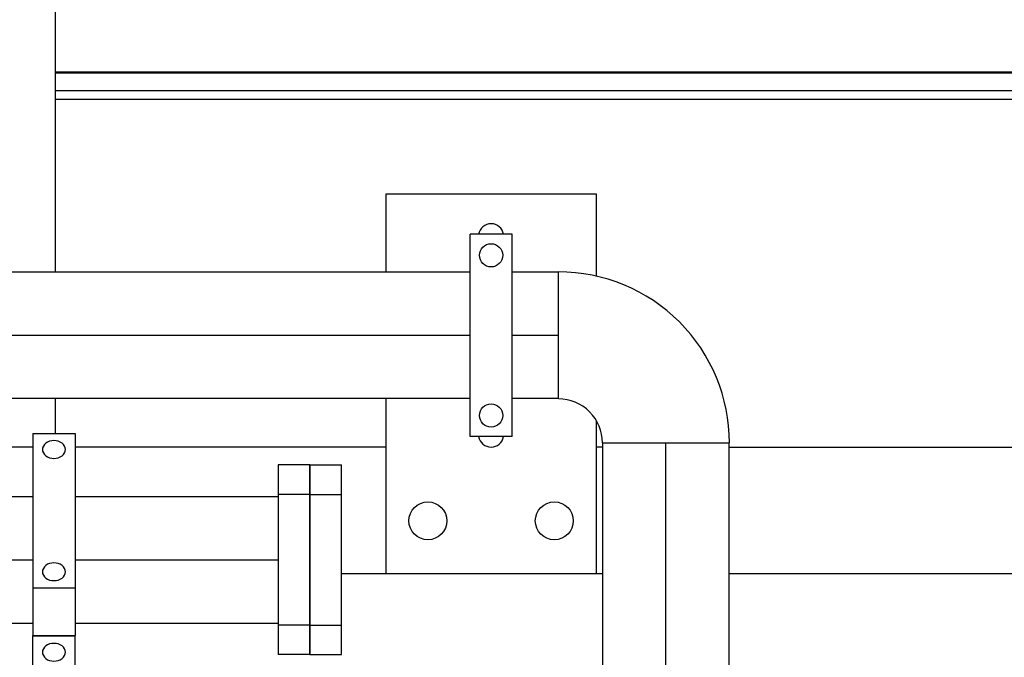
# Model space of a CAD drawing. Header units: millimetres. Extents: x 0 to 1189, y 0 to 841.
# Tile 77 of 166: x 429 to 448, y 579 to 591. Entities that reach past the tile are written whole.
import ezdxf

# ---------------------------------------------------------------- set-up
doc = ezdxf.new("R2010")
doc.units = ezdxf.units.MM
doc.header["$LTSCALE"] = 65.395
doc.linetypes.add('CENTER', pattern=[0.6, 0.375, -0.075, 0.075, -0.075])
for name, color, linetype in [('1907_153200_88_ABL106', 7, 'CONTINUOUS'), ('1907_153200_88_T8_PBL335', 7, 'CONTINUOUS'), ('1907_153202_01_ABL84', 7, 'CONTINUOUS'), ('1907_153202_01_T1_PBL249', 7, 'CONTINUOUS'), ('1907_153202_01_T2_PBL344', 7, 'CONTINUOUS'), ('1907_153701_63_PBL237', 7, 'CONTINUOUS'), ('1997_000000_TLKGS_MARKETING_ABL3', 7, 'CONTINUOUS'), ('1997_030000_TLKGS_V_ABL10', 7, 'CONTINUOUS'), ('1997_100000_TLKGS_V_ABL225', 7, 'CONTINUOUS'), ('1997_111000_12_SIMPLE1_D_ABL226', 7, 'CONTINUOUS'), ('1997_111000_12_SIMPLE1_T1_D_PBL227', 7, 'CONTINUOUS'), ('1997_200000_TLKGS_V_ABL214', 7, 'CONTINUOUS'), ('1997_252000_06_SIMPLE1_T1_X_PBL216', 7, 'CONTINUOUS'), ('1997_252000_06_SIMPLE1_X_ABL215', 7, 'CONTINUOUS'), ('9M32C_GENSET_KPL_GRUNDRAHMEN_ABL206', 7, 'CONTINUOUS'), ('9M32C_GENSET_KPL_GRUNDRAHMEN_T1_PBL207', 7, 'CONTINUOUS'), ('9M32C_GENSET_KPL_VERROHRUNG_ABL14', 7, 'CONTINUOUS'), ('BOGEN-S-2D-90-60_3X2_9_PBL247', 7, 'CONTINUOUS'), ('N4011-C1-90X61_PBL233', 7, 'CONTINUOUS'), ('N4011-F90_PBL234', 7, 'CONTINUOUS'), ('new_view_7_VBL0', 7, 'CONTINUOUS'), ('RKD3000-60_PBL221', 7, 'CONTINUOUS'), ('RKD3000-60_PBL223', 7, 'CONTINUOUS'), ('RKD3000-60_PBL224', 7, 'CONTINUOUS'), ('RKD3000-60_PBL241', 7, 'CONTINUOUS')]:
    doc.layers.add(name, color=color, linetype=linetype)

# ---------------------------------------------------------------- blocks, each defined once
blk = doc.blocks.new('1997_252000_06_SIMPLE1_T1_X_PBL216', base_point=(428.726, 598.814))
at = {"layer": '1997_252000_06_SIMPLE1_T1_X_PBL216', "color": 7, "linetype": 'Continuous'}
for p, q in [((428.126, 611.1), (428.126, 586.527)), ((427.726, 605.771), (427.726, 606.947)), ((427.726, 588.911), (427.726, 590.64)), ((428.126, 588.207), (427.946, 588.207))]:
    blk.add_line(p, q, dxfattribs=at)
at = {"layer": '1997_252000_06_SIMPLE1_T1_X_PBL216', "color": 9, "linetype": 'Continuous'}
for p, q in [((428.126, 602.734), (429.726, 602.734)), ((428.126, 601.699), (429.726, 601.699)), ((428.126, 596.759), (429.726, 596.759)), ((428.126, 595.724), (429.726, 595.724))]:
    blk.add_line(p, q, dxfattribs=at)
blk = doc.blocks.new('1997_252000_06_SIMPLE1_X_ABL215', base_point=(428.726, 598.814))
at = {"layer": '1997_252000_06_SIMPLE1_T1_X_PBL216'}
blk.add_blockref('1997_252000_06_SIMPLE1_T1_X_PBL216', (428.726, 598.814), dxfattribs=at)
blk = doc.blocks.new('1997_200000_TLKGS_V_ABL214', base_point=(530.832, 643.787))
at = {"layer": '1997_252000_06_SIMPLE1_X_ABL215'}
blk.add_blockref('1997_252000_06_SIMPLE1_X_ABL215', (428.726, 598.814), dxfattribs=at)
blk = doc.blocks.new('1997_111000_12_SIMPLE1_T1_D_PBL227', base_point=(544.726, 620.509))
at = {"layer": '1997_111000_12_SIMPLE1_T1_D_PBL227', "color": 7, "linetype": 'Continuous'}
for p, q in [((429.726, 610.527), (429.726, 586.527)), ((652.206, 590.305), (429.726, 590.305)), ((652.206, 589.807), (429.726, 589.807)), ((429.726, 584.127), (429.726, 583.467))]:
    blk.add_line(p, q, dxfattribs=at)
at = {"layer": '1997_111000_12_SIMPLE1_T1_D_PBL227', "color": 9, "linetype": 'Continuous'}
for p, q in [((652.206, 590.327), (429.726, 590.327)), ((652.206, 589.967), (429.726, 589.967))]:
    blk.add_line(p, q, dxfattribs=at)
blk = doc.blocks.new('1997_111000_12_SIMPLE1_D_ABL226', base_point=(544.726, 622.408))
at = {"layer": '1997_111000_12_SIMPLE1_T1_D_PBL227'}
blk.add_blockref('1997_111000_12_SIMPLE1_T1_D_PBL227', (544.726, 620.509), dxfattribs=at)
blk = doc.blocks.new('1997_100000_TLKGS_V_ABL225', base_point=(544.726, 632.467))
at = {"layer": '1997_111000_12_SIMPLE1_D_ABL226'}
blk.add_blockref('1997_111000_12_SIMPLE1_D_ABL226', (544.726, 622.408), dxfattribs=at)
blk = doc.blocks.new('1997_030000_TLKGS_V_ABL10', base_point=(520.526, 642.147))
at = {"layer": '1997_100000_TLKGS_V_ABL225'}
blk.add_blockref('1997_100000_TLKGS_V_ABL225', (544.726, 632.467), dxfattribs=at)
at = {"layer": '1997_200000_TLKGS_V_ABL214'}
blk.add_blockref('1997_200000_TLKGS_V_ABL214', (530.832, 643.787), dxfattribs=at)
blk = doc.blocks.new('1997_000000_TLKGS_MARKETING_ABL3', base_point=(510.466, 648.668))
at = {"layer": '1997_030000_TLKGS_V_ABL10'}
blk.add_blockref('1997_030000_TLKGS_V_ABL10', (520.526, 642.147), dxfattribs=at)
blk = doc.blocks.new('BOGEN-S-2D-90-60_3X2_9_PBL247', base_point=(440.909, 584.91))
at = {"layer": 'BOGEN-S-2D-90-60_3X2_9_PBL247', "color": 7, "linetype": 'Continuous'}
for p, q in [((439.286, 584.121), (439.286, 586.533)), ((440.12, 583.287), (442.532, 583.287))]:
    blk.add_line(p, q, dxfattribs=at)
for radius, start, end in [(3.246, 359.9999, 90.0001), (0.834, 359.9997, 90.0003)]:
    blk.add_arc((439.286, 583.287), radius, start, end, dxfattribs=at)
blk = doc.blocks.new('1907_153202_01_T1_PBL249', base_point=(441.326, 579.227))
at = {"layer": '1907_153202_01_T1_PBL249', "color": 7, "linetype": 'Continuous'}
for p, q in [((440.126, 575.647), (440.126, 583.287)), ((442.526, 575.647), (442.526, 583.287))]:
    blk.add_line(p, q, dxfattribs=at)
at = {"layer": '1907_153202_01_T1_PBL249', "color": 2, "linetype": 'CENTER'}
blk.add_line((441.326, 575.167), (441.326, 583.287), dxfattribs=at)
blk = doc.blocks.new('1907_153202_01_T2_PBL344', base_point=(433.057, 585.327))
at = {"layer": '1907_153202_01_T2_PBL344', "color": 7, "linetype": 'Continuous'}
for p, q in [((437.606, 586.527), (426.828, 586.527)), ((439.286, 586.527), (438.406, 586.527)), ((437.606, 584.127), (428.495, 584.127)), ((439.286, 584.127), (438.406, 584.127))]:
    blk.add_line(p, q, dxfattribs=at)
at = {"layer": '1907_153202_01_T2_PBL344', "color": 2, "linetype": 'CENTER'}
for p, q in [((427.326, 585.327), (426.828, 585.327)), ((437.606, 585.327), (427.896, 585.327)), ((439.286, 585.327), (438.406, 585.327))]:
    blk.add_line(p, q, dxfattribs=at)
blk = doc.blocks.new('1907_153202_01_ABL84', base_point=(421.769, 582.023))
at = {"layer": '1907_153202_01_T1_PBL249'}
blk.add_blockref('1907_153202_01_T1_PBL249', (441.326, 579.227), dxfattribs=at)
at = {"layer": '1907_153202_01_T2_PBL344'}
blk.add_blockref('1907_153202_01_T2_PBL344', (433.057, 585.327), dxfattribs=at)
at = {"layer": 'BOGEN-S-2D-90-60_3X2_9_PBL247'}
blk.add_blockref('BOGEN-S-2D-90-60_3X2_9_PBL247', (440.909, 584.91), dxfattribs=at)
blk = doc.blocks.new('N4011-C1-90X61_PBL233', base_point=(434.266, 581.067))
at = {"layer": 'N4011-C1-90X61_PBL233', "color": 7, "linetype": 'Continuous'}
for p, q in [((433.966, 582.867), (433.966, 579.267)), ((434.566, 582.867), (433.966, 582.867)), ((434.566, 582.867), (434.566, 579.267)), ((434.566, 579.267), (433.966, 579.267))]:
    blk.add_line(p, q, dxfattribs=at)
at = {"layer": 'N4011-C1-90X61_PBL233', "color": 9, "linetype": 'Continuous'}
for p, q in [((434.566, 582.307), (433.966, 582.307)), ((434.566, 579.827), (433.966, 579.827))]:
    blk.add_line(p, q, dxfattribs=at)
blk = doc.blocks.new('1907_153200_88_T8_PBL335', base_point=(427.876, 581.067))
at = {"layer": '1907_153200_88_T8_PBL335', "color": 7, "linetype": 'Continuous'}
for p, q in [((421.786, 582.267), (422.187, 582.267)), ((428.438, 582.267), (429.306, 582.267)), ((430.106, 582.267), (433.966, 582.267)), ((421.786, 579.867), (423.784, 579.867)), ((426.828, 579.867), (429.306, 579.867)), ((430.106, 579.867), (433.966, 579.867))]:
    blk.add_line(p, q, dxfattribs=at)
at = {"layer": '1907_153200_88_T8_PBL335', "color": 2, "linetype": 'CENTER'}
for p, q in [((421.786, 581.067), (422.891, 581.067)), ((427.717, 581.067), (429.306, 581.067)), ((430.106, 581.067), (433.966, 581.067))]:
    blk.add_line(p, q, dxfattribs=at)
blk = doc.blocks.new('1907_153200_88_ABL106', base_point=(419.186, 560.847))
at = {"layer": '1907_153200_88_T8_PBL335'}
blk.add_blockref('1907_153200_88_T8_PBL335', (427.876, 581.067), dxfattribs=at)
at = {"layer": 'N4011-C1-90X61_PBL233'}
blk.add_blockref('N4011-C1-90X61_PBL233', (434.266, 581.067), dxfattribs=at)
blk = doc.blocks.new('RKD3000-60_PBL221', base_point=(429.706, 581.549))
at = {"layer": 'RKD3000-60_PBL221', "color": 7, "linetype": 'Continuous'}
for p, q in [((429.306, 583.467), (429.306, 579.631)), ((429.306, 583.467), (430.106, 583.467)), ((430.106, 583.467), (430.106, 579.631)), ((429.306, 580.535), (430.106, 580.535)), ((429.306, 579.631), (430.106, 579.631))]:
    blk.add_line(p, q, dxfattribs=at)
for points in [[(429.926, 583.161), (429.926, 583.206), (429.864, 583.304), (429.706, 583.343), (429.548, 583.304), (429.486, 583.206), (429.486, 583.161)], [(429.486, 583.161), (429.486, 583.116), (429.548, 583.018), (429.706, 582.979), (429.864, 583.018), (429.926, 583.116), (429.926, 583.161)], [(429.926, 580.84), (429.926, 580.885), (429.864, 580.983), (429.706, 581.022), (429.548, 580.983), (429.486, 580.885), (429.486, 580.84)], [(429.486, 580.84), (429.486, 580.795), (429.548, 580.697), (429.706, 580.658), (429.864, 580.697), (429.926, 580.795), (429.926, 580.84)]]:
    blk.add_open_spline(points, degree=3, knots=[0, 0, 0, 0, 0.22651, 0.5, 0.77349, 1, 1, 1, 1], dxfattribs=at)
blk = doc.blocks.new('RKD3000-60_PBL223', base_point=(429.706, 579.624))
at = {"layer": 'RKD3000-60_PBL223', "color": 7, "linetype": 'Continuous'}
for p, q in [((429.306, 579.618), (429.306, 579.631)), ((430.106, 579.618), (430.106, 579.631))]:
    blk.add_line(p, q, dxfattribs=at)
blk = doc.blocks.new('RKD3000-60_PBL224', base_point=(429.706, 577.7))
at = {"layer": 'RKD3000-60_PBL224', "color": 7, "linetype": 'Continuous'}
for p, q in [((429.306, 575.782), (429.306, 579.618)), ((430.106, 579.618), (429.306, 579.618)), ((430.106, 575.782), (430.106, 579.618)), ((430.106, 576.686), (429.306, 576.686)), ((430.106, 575.782), (429.306, 575.782))]:
    blk.add_line(p, q, dxfattribs=at)
for points in [[(429.926, 579.313), (429.926, 579.358), (429.864, 579.456), (429.706, 579.495), (429.548, 579.456), (429.486, 579.358), (429.486, 579.313)], [(429.486, 579.313), (429.486, 579.268), (429.548, 579.17), (429.706, 579.131), (429.864, 579.17), (429.926, 579.268), (429.926, 579.313)], [(429.926, 576.992), (429.926, 577.037), (429.864, 577.135), (429.706, 577.174), (429.548, 577.135), (429.486, 577.037), (429.486, 576.992)], [(429.486, 576.992), (429.486, 576.947), (429.548, 576.849), (429.706, 576.81), (429.864, 576.849), (429.926, 576.947), (429.926, 576.992)]]:
    blk.add_open_spline(points, degree=3, knots=[0, 0, 0, 0, 0.22651, 0.5, 0.77349, 1, 1, 1, 1], dxfattribs=at)
blk = doc.blocks.new('N4011-F90_PBL234', base_point=(434.866, 581.067))
at = {"layer": 'N4011-F90_PBL234', "color": 7, "linetype": 'Continuous'}
for p, q in [((434.566, 579.267), (434.566, 582.867)), ((434.566, 582.867), (435.166, 582.867)), ((435.166, 579.267), (435.166, 582.867)), ((434.566, 579.267), (435.166, 579.267))]:
    blk.add_line(p, q, dxfattribs=at)
at = {"layer": 'N4011-F90_PBL234', "color": 9, "linetype": 'Continuous'}
for p, q in [((434.566, 582.307), (435.166, 582.307)), ((434.566, 579.827), (435.166, 579.827))]:
    blk.add_line(p, q, dxfattribs=at)
blk = doc.blocks.new('1907_153701_63_PBL237', base_point=(438.006, 584.407))
at = {"layer": '1907_153701_63_PBL237', "color": 7, "linetype": 'Continuous'}
for p, q in [((436.006, 588.007), (436.006, 586.527)), ((440.006, 588.007), (436.006, 588.007)), ((440.006, 586.444), (440.006, 588.007)), ((436.006, 584.127), (436.006, 580.807)), ((440.006, 580.807), (440.006, 583.693)), ((436.006, 580.807), (440.006, 580.807))]:
    blk.add_line(p, q, dxfattribs=at)
for centre in [(436.806, 581.807), (439.206, 581.807)]:
    blk.add_circle(centre, 0.36, dxfattribs=at)
for centre, start, end in [((438.006, 587.207), 9.7473, 170.2527), ((438.006, 583.447), 189.7473, 350.2527)]:
    blk.add_arc(centre, 0.24, start, end, dxfattribs=at)
blk = doc.blocks.new('RKD3000-60_PBL241', base_point=(438.006, 585.327))
at = {"layer": 'RKD3000-60_PBL241', "color": 7, "linetype": 'Continuous'}
for p, q in [((437.606, 583.407), (437.606, 587.247)), ((438.406, 587.247), (437.606, 587.247)), ((438.406, 583.407), (438.406, 587.247)), ((438.406, 583.407), (437.606, 583.407))]:
    blk.add_line(p, q, dxfattribs=at)
for centre in [(438.006, 586.847), (438.006, 583.807)]:
    blk.add_circle(centre, 0.22, dxfattribs=at)
blk = doc.blocks.new('9M32C_GENSET_KPL_VERROHRUNG_ABL14', base_point=(506.706, 616.107))
at = {"layer": '1907_153200_88_ABL106'}
blk.add_blockref('1907_153200_88_ABL106', (419.186, 560.847), dxfattribs=at)
at = {"layer": '1907_153202_01_ABL84'}
blk.add_blockref('1907_153202_01_ABL84', (421.769, 582.023), dxfattribs=at)
at = {"layer": '1907_153701_63_PBL237'}
blk.add_blockref('1907_153701_63_PBL237', (438.006, 584.407), dxfattribs=at)
at = {"layer": 'N4011-F90_PBL234'}
blk.add_blockref('N4011-F90_PBL234', (434.866, 581.067), dxfattribs=at)
at = {"layer": 'RKD3000-60_PBL221'}
blk.add_blockref('RKD3000-60_PBL221', (429.706, 581.549), dxfattribs=at)
at = {"layer": 'RKD3000-60_PBL223'}
blk.add_blockref('RKD3000-60_PBL223', (429.706, 579.624), dxfattribs=at)
at = {"layer": 'RKD3000-60_PBL224'}
blk.add_blockref('RKD3000-60_PBL224', (429.706, 577.7), dxfattribs=at)
at = {"layer": 'RKD3000-60_PBL241'}
blk.add_blockref('RKD3000-60_PBL241', (438.006, 585.327), dxfattribs=at)
blk = doc.blocks.new('9M32C_GENSET_KPL_GRUNDRAHMEN_T1_PBL207', base_point=(619.806, 558.007))
at = {"layer": '9M32C_GENSET_KPL_GRUNDRAHMEN_T1_PBL207', "color": 7, "linetype": 'Continuous'}
for p, q in [((429.306, 583.207), (428.806, 583.207)), ((436.006, 583.207), (430.106, 583.207)), ((440.126, 583.207), (440.006, 583.207)), ((442.526, 583.207), (810.806, 583.207)), ((435.166, 580.807), (436.006, 580.807)), ((440.006, 580.807), (440.126, 580.807)), ((442.526, 580.807), (810.806, 580.807))]:
    blk.add_line(p, q, dxfattribs=at)
blk = doc.blocks.new('9M32C_GENSET_KPL_GRUNDRAHMEN_ABL206', base_point=(619.806, 558.007))
at = {"layer": '9M32C_GENSET_KPL_GRUNDRAHMEN_T1_PBL207'}
blk.add_blockref('9M32C_GENSET_KPL_GRUNDRAHMEN_T1_PBL207', (619.806, 558.007), dxfattribs=at)
blk = doc.blocks.new('NEW_VIEW_7_VBL0', base_point=(585.616, 629.519))
at = {"layer": '1997_000000_TLKGS_MARKETING_ABL3'}
blk.add_blockref('1997_000000_TLKGS_MARKETING_ABL3', (510.466, 648.668), dxfattribs=at)
at = {"layer": '9M32C_GENSET_KPL_GRUNDRAHMEN_ABL206'}
blk.add_blockref('9M32C_GENSET_KPL_GRUNDRAHMEN_ABL206', (619.806, 558.007), dxfattribs=at)
at = {"layer": '9M32C_GENSET_KPL_VERROHRUNG_ABL14'}
blk.add_blockref('9M32C_GENSET_KPL_VERROHRUNG_ABL14', (506.706, 616.107), dxfattribs=at)

msp = doc.modelspace()

# ---------------------------------------------------------------- block references
at = {"layer": 'new_view_7_VBL0'}
msp.add_blockref('NEW_VIEW_7_VBL0', (585.61607, 629.51935), dxfattribs=at)

doc.saveas('drawing.dxf')
